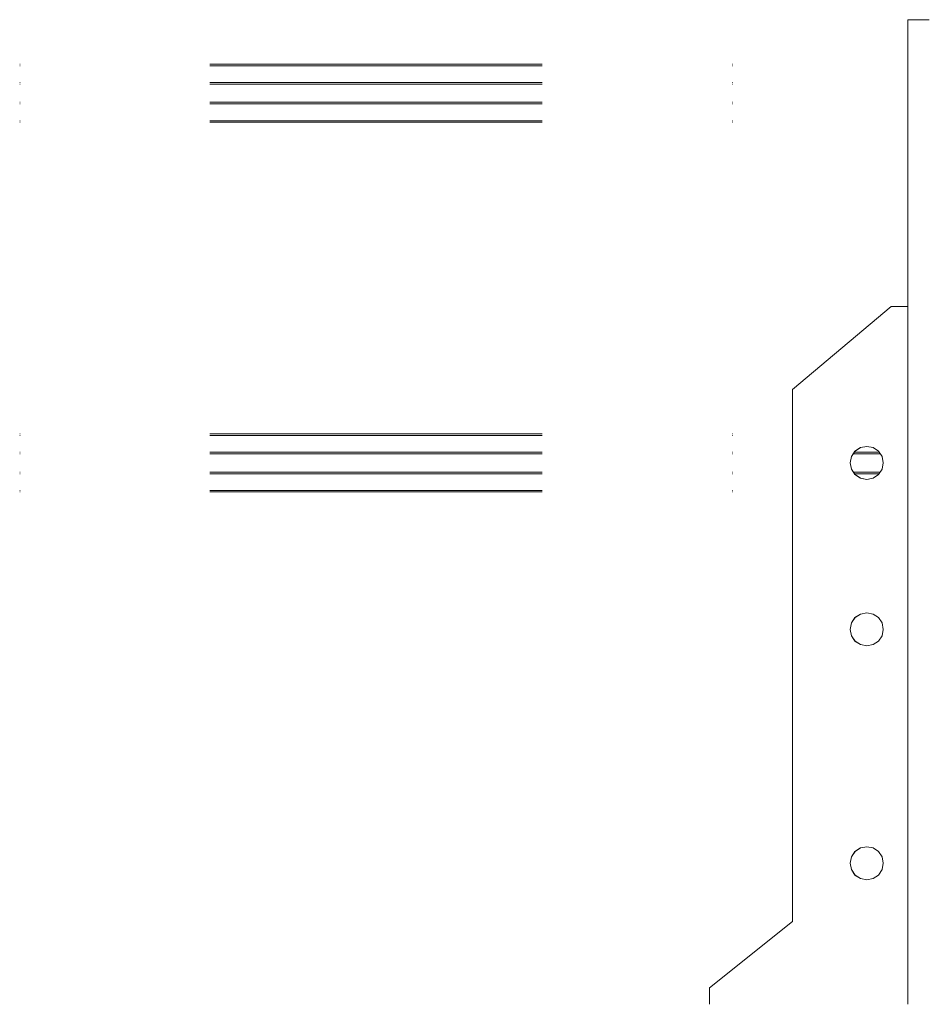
# Model space of a CAD drawing. Header units: millimetres. Extents: x 53746 to 116821, y -810352 to -765802.
# Tile 18 of 256: x 59160 to 61901, y -785092 to -782125. Entities that reach past the tile are written whole.
import ezdxf

# ---------------------------------------------------------------- set-up
doc = ezdxf.new("R2010")
doc.units = ezdxf.units.MM
doc.header["$MEASUREMENT"] = 0
doc.linetypes.add('DGN Style 6', pattern=[2720.955009, 1.430576, -572.230286, 1001.403, -572.230286, 1.430576, -572.230286])
for name, color, linetype, lineweight in [('Main Cradle', 7, 'Continuous', 0), ('Main Cradle Rails', 7, 'Continuous', 0), ('Sheave', 7, 'Continuous', 0)]:
    doc.layers.add(name, color=color, linetype=linetype, lineweight=lineweight)

# ---------------------------------------------------------------- blocks, each defined once
blk = doc.blocks.new('*U57')
at = {"layer": 'Main Cradle', "color": 7, "linetype": 'Continuous', "lineweight": 0}
blk.add_line((-23446.5, 5087.7), (-23446.5, 5952), dxfattribs=at)
at = {"layer": 'Main Cradle', "color": 7, "linetype": 'Continuous', "lineweight": 0, "flags": 128}
blk.add_lwpolyline([(-23381.6, 5952), (-23446.5, 5952), (-23446.5, 5952)], dxfattribs=at)
at = {"layer": 'Main Cradle Rails', "color": 7, "linetype": 'DGN Style 6', "lineweight": 0}
for p, q in [((-26123.5, 5818), (-23446.5, 5818)), ((-26123.5, 5813.4), (-23446.5, 5813.4)), ((-26123.5, 5763), (-23446.5, 5763)), ((-26123.5, 5758), (-23446.5, 5758)), ((-26123.5, 5703), (-23446.5, 5703)), ((-26123.5, 5698), (-23446.5, 5698)), ((-26123.5, 5647.6), (-23446.5, 5647.6)), ((-26123.5, 5643), (-23446.5, 5643)), ((-26123.5, 4703.7), (-23794.2, 4703.7)), ((-26123.5, 4699.1), (-23794.2, 4699.1)), ((-26123.5, 4648.7), (-23794.2, 4648.7)), ((-26123.5, 4643.7), (-23794.2, 4643.7)), ((-26123.5, 4588.7), (-23794.2, 4588.7)), ((-26123.5, 4583.7), (-23794.2, 4583.7)), ((-26123.5, 4533.4), (-23794.2, 4533.4)), ((-26123.5, 4528.7), (-23794.2, 4528.7))]:
    blk.add_line(p, q, dxfattribs=at)
at = {"layer": 'Main Cradle Rails', "color": 7, "linetype": 'Continuous', "lineweight": 0}
for p, q in [((-23610.9, 4643.7), (-23529.7, 4643.7)), ((-23607.6, 4648.7), (-23533.1, 4648.7)), ((-23610.9, 4588.7), (-23529.7, 4588.7)), ((-23607.6, 4583.7), (-23533.1, 4583.7))]:
    blk.add_line(p, q, dxfattribs=at)
at = {"layer": 'Sheave', "color": 7, "linetype": 'Continuous', "lineweight": 0}
for p, q in [((-23496.5, 5087.7), (-23794.2, 4837.7)), ((-23446.5, 5087.7), (-23496.5, 5087.7)), ((-23446.5, 4569.1), (-23446.5, 5087.7)), ((-23794.2, 4837.7), (-23794.2, 4569.1)), ((-23620.3, 4616.2), (-23616.5, 4597.1)), ((-23620.3, 4616.2), (-23616.5, 4597.1)), ((-23794.2, 4569.1), (-23794.2, 3234.6)), ((-23584.5, 4569.1), (-23570.3, 4566.3)), ((-23446.5, 2984.6), (-23446.5, 4569.1)), ((-23524.2, 4133.8), (-23520.3, 4114.7)), ((-23535, 3445), (-23524.2, 3428.8)), ((-23794.2, 3234.6), (-24044.2, 3034.6)), ((-24044.2, 3034.6), (-24044.2, 2984.6))]:
    blk.add_line(p, q, dxfattribs=at)
at = {"layer": 'Sheave', "color": 7, "linetype": 'Continuous', "lineweight": 0, "flags": 128}
for points in [[(-23570.3, 4666.2), (-23589.4, 4662.4), (-23605.6, 4651.6), (-23616.5, 4635.4), (-23620.3, 4616.2)], [(-23556.1, 4569.1), (-23551.2, 4570), (-23535, 4580.9), (-23524.2, 4597.1), (-23520.3, 4616.2), (-23524.2, 4635.4), (-23535, 4651.6), (-23551.2, 4662.4), (-23570.3, 4666.2), (-23589.5, 4662.4), (-23605.7, 4651.6), (-23616.5, 4635.4), (-23620.3, 4616.2)], [(-23616.5, 4597.1), (-23605.6, 4580.9), (-23589.4, 4570), (-23584.5, 4569.1)], [(-23616.5, 4597.1), (-23605.7, 4580.9), (-23589.5, 4570), (-23584.6, 4569.1)], [(-23584.6, 4569.1), (-23570.3, 4566.2), (-23556.1, 4569.1)], [(-23570.3, 4064.7), (-23589.4, 4068.5), (-23605.6, 4079.3), (-23616.5, 4095.6), (-23620.3, 4114.7), (-23616.5, 4133.8), (-23605.6, 4150), (-23589.4, 4160.9), (-23570.3, 4164.7)], [(-23520.3, 4114.7), (-23524.2, 4095.6), (-23535, 4079.3), (-23551.2, 4068.5), (-23570.3, 4064.7), (-23589.5, 4068.5), (-23605.7, 4079.3), (-23616.5, 4095.6), (-23620.3, 4114.7), (-23616.5, 4133.8), (-23605.7, 4150), (-23589.5, 4160.9), (-23570.3, 4164.7), (-23551.2, 4160.9), (-23535, 4150), (-23524.2, 4133.8)], [(-23570.3, 3359.7), (-23589.4, 3363.5), (-23605.6, 3374.3), (-23616.5, 3390.5), (-23620.3, 3409.6), (-23616.5, 3428.8), (-23605.6, 3445), (-23589.4, 3455.8), (-23570.3, 3459.6)], [(-23524.2, 3428.8), (-23520.3, 3409.6), (-23524.2, 3390.5), (-23535, 3374.3), (-23551.2, 3363.5), (-23570.3, 3359.6), (-23589.5, 3363.5), (-23605.7, 3374.3), (-23616.5, 3390.5), (-23620.3, 3409.6), (-23616.5, 3428.8), (-23605.7, 3445), (-23589.5, 3455.8), (-23570.3, 3459.6), (-23551.2, 3455.8), (-23535, 3445)]]:
    blk.add_lwpolyline(points, dxfattribs=at)

msp = doc.modelspace()

# ---------------------------------------------------------------- block references
at = {"layer": 'Main Cradle Rails', "color": 7, "linetype": 'Continuous', "lineweight": 0}
msp.add_blockref('*U57', (85283.05, -788076.95), dxfattribs=at)

doc.saveas('drawing.dxf')
